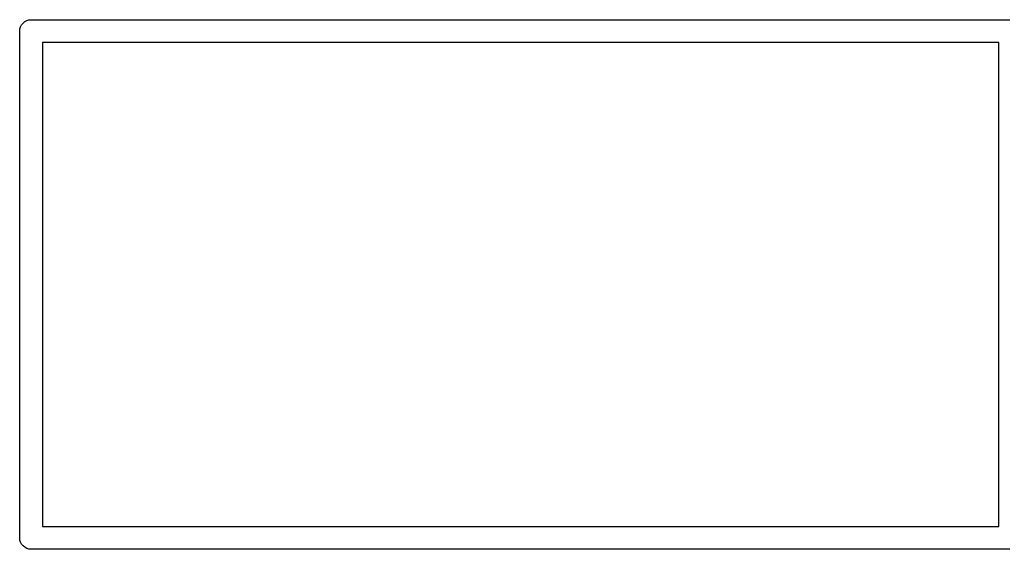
# Model space of a CAD drawing. Extents: x 0.02 to 3.89, y 0.07 to 3.88.
# Tile 75 of 172: x 1.74 to 1.95, y 3.11 to 3.21. Entities that reach past the tile are written whole.
import ezdxf

# ---------------------------------------------------------------- set-up
doc = ezdxf.new("R2010")
doc.units = 0
doc.header["$MEASUREMENT"] = 0
doc.layers.add('BLACK', color=7, linetype='CONTINUOUS')

msp = doc.modelspace()

# ---------------------------------------------------------------- linework, layer by layer
at = {"layer": 'BLACK', "linetype": 'CONTINUOUS'}
for p, q in [((1.74444, 3.21307), (1.74466, 3.21348)), ((1.74466, 3.21348), (1.74496, 3.21384)), ((1.74496, 3.21384), (1.74532, 3.21414)), ((1.74532, 3.21414), (1.74573, 3.21436)), ((1.74573, 3.21436), (1.74617, 3.21449)), ((1.74617, 3.21449), (1.74652, 3.21453)), ((1.74652, 3.21453), (1.74664, 3.21454)), ((1.74664, 3.21454), (1.74675, 3.21453)), ((1.74675, 3.21453), (1.94888, 3.21453)), ((1.74426, 3.21216), (1.74431, 3.21263)), ((1.74428, 3.21205), (1.74426, 3.21216)), ((1.74428, 3.10755), (1.74428, 3.21205)), ((1.74431, 3.21263), (1.74444, 3.21307)), ((1.749, 3.2098), (1.749, 3.1098)), ((1.94664, 3.2098), (1.749, 3.2098)), ((1.94664, 3.1098), (1.94664, 3.2098)), ((1.749, 3.1098), (1.94664, 3.1098)), ((1.74426, 3.10744), (1.74428, 3.10755)), ((1.74431, 3.10698), (1.74426, 3.10744)), ((1.74444, 3.10653), (1.74431, 3.10698)), ((1.74466, 3.10612), (1.74444, 3.10653)), ((1.74496, 3.10576), (1.74466, 3.10612)), ((1.74532, 3.10547), (1.74496, 3.10576)), ((1.74573, 3.10525), (1.74532, 3.10547)), ((1.74617, 3.10511), (1.74573, 3.10525)), ((1.74652, 3.10508), (1.74617, 3.10511)), ((1.74664, 3.10506), (1.74652, 3.10508)), ((1.74652, 3.10508), (1.74652, 3.10508)), ((1.74675, 3.10508), (1.74664, 3.10506)), ((1.94888, 3.10508), (1.74675, 3.10508))]:
    msp.add_line(p, q, dxfattribs=at)

doc.saveas('drawing.dxf')
